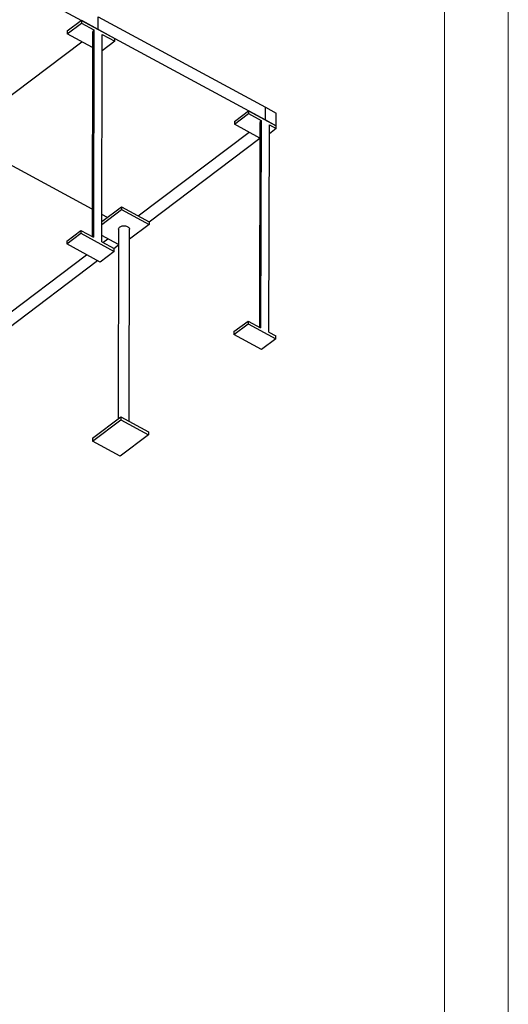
# Model space of a CAD drawing. Header units: millimetres. Extents: x 0 to 841, y 0 to 594.
# Tile 179 of 190: x 803 to 841, y 268 to 345. Entities that reach past the tile are written whole.
import ezdxf

# ---------------------------------------------------------------- set-up
doc = ezdxf.new("R2010")
doc.units = ezdxf.units.MM
doc.layers.add('TRAIT-FORT', color=4, linetype='Continuous', lineweight=25)

msp = doc.modelspace()

# ---------------------------------------------------------------- linework, layer by layer
at = {"color": 7, "linetype": 'Continuous', "lineweight": 18}
for p, q in [((841, 594), (841, 0)), ((836, 589), (836, 5))]:
    msp.add_line(p, q, dxfattribs=at)
at = {"layer": 'TRAIT-FORT', "color": 4, "linetype": 'Continuous', "lineweight": 25}
for p, q in [((795.786, 351.308), (808.882, 344.213)), ((808.882, 344.213), (808.884, 345.202)), ((808.884, 345.202), (821.98, 338.107)), ((806.465, 343.867), (807.572, 344.703)), ((806.466, 344.087), (807.572, 344.923)), ((807.572, 344.923), (810.191, 343.504)), ((807.572, 344.923), (807.572, 344.703)), ((807.572, 344.703), (808.554, 344.171)), ((806.466, 344.087), (806.465, 343.867)), ((808.449, 342.792), (806.465, 343.867)), ((808.453, 343.995), (808.411, 327.971)), ((808.554, 344.171), (808.511, 327.916)), ((808.882, 344.213), (821.977, 337.118)), ((809.166, 327.562), (809.209, 343.816)), ((809.209, 343.816), (810.191, 343.284)), ((810.191, 343.284), (810.191, 343.504)), ((798.925, 336.692), (807.606, 343.249)), ((810.191, 343.284), (809.205, 342.54)), ((821.977, 337.118), (821.98, 338.107)), ((821.98, 338.107), (822.833, 337.644)), ((819.561, 336.992), (820.668, 337.828)), ((819.561, 336.772), (820.667, 337.608)), ((820.668, 337.828), (820.667, 337.608)), ((820.667, 337.608), (821.649, 337.076)), ((820.668, 337.828), (822.831, 336.656)), ((822.831, 336.656), (822.833, 337.644)), ((819.561, 336.992), (819.561, 336.772)), ((821.545, 335.697), (819.561, 336.772)), ((821.548, 336.9), (821.506, 320.876)), ((821.649, 337.076), (821.606, 320.821)), ((821.977, 337.118), (822.831, 336.656)), ((822.261, 320.467), (822.304, 336.721)), ((822.304, 336.721), (822.83, 336.436)), ((822.83, 336.436), (822.831, 336.656)), ((812.02, 329.597), (820.701, 336.154)), ((822.83, 336.436), (822.302, 336.037)), ((808.416, 330.114), (799.297, 335.055)), ((812.874, 329.134), (821.545, 335.684)), ((809.169, 328.923), (810.71, 330.087)), ((809.17, 329.142), (810.711, 330.306)), ((809.605, 329.471), (809.172, 329.705)), ((810.711, 330.306), (810.71, 330.087)), ((810.71, 330.087), (812.874, 328.915)), ((810.711, 330.306), (812.874, 329.134)), ((812.874, 328.915), (811.34, 327.756)), ((812.874, 329.134), (812.874, 328.915)), ((806.422, 327.393), (807.528, 328.229)), ((806.423, 327.613), (807.529, 328.448)), ((807.529, 328.448), (807.528, 328.229)), ((807.528, 328.229), (810.147, 326.81)), ((807.529, 328.448), (808.511, 327.916)), ((810.482, 327.34), (809.167, 328.053)), ((810.485, 328.543), (810.446, 313.665)), ((811.303, 313.488), (811.342, 328.54)), ((806.423, 327.613), (806.422, 327.393)), ((809.041, 325.974), (806.422, 327.393)), ((809.166, 327.562), (810.148, 327.029)), ((809.259, 327.511), (809.638, 327.797)), ((810.113, 327.048), (810.482, 327.327)), ((800.958, 321.24), (807.983, 326.547)), ((810.147, 326.81), (809.041, 325.974)), ((810.147, 326.81), (810.148, 327.029)), ((801.811, 320.777), (808.837, 326.085)), ((819.517, 320.298), (820.624, 321.134)), ((819.518, 320.518), (820.624, 321.353)), ((820.624, 321.353), (820.624, 321.134)), ((820.624, 321.353), (821.606, 320.821)), ((820.624, 321.134), (822.787, 319.962)), ((819.518, 320.518), (819.517, 320.298)), ((822.261, 320.467), (822.788, 320.181)), ((821.681, 319.126), (819.517, 320.298)), ((822.787, 319.962), (821.681, 319.126)), ((822.787, 319.962), (822.788, 320.181)), ((808.454, 311.941), (810.667, 313.612)), ((808.455, 312.161), (810.668, 313.832)), ((810.668, 313.832), (810.667, 313.612)), ((810.667, 313.612), (812.83, 312.44)), ((810.668, 313.832), (812.831, 312.66)), ((812.831, 312.66), (812.83, 312.44)), ((808.455, 312.161), (808.454, 311.941)), ((810.618, 310.769), (808.454, 311.941)), ((812.83, 312.44), (810.618, 310.769))]:
    msp.add_line(p, q, dxfattribs=at)
at = {"layer": 'TRAIT-FORT', "color": 4, "linetype": 'Continuous', "lineweight": 25, "flags": 128}
msp.add_lwpolyline([(810.485, 328.543), (810.485, 328.545), (810.491, 328.587), (810.507, 328.628), (810.532, 328.667), (810.566, 328.702), (810.608, 328.734), (810.658, 328.762), (810.713, 328.784), (810.773, 328.801), (810.837, 328.811), (810.902, 328.815), (810.968, 328.813), (811.032, 328.805), (811.094, 328.79), (811.151, 328.769), (811.202, 328.743), (811.247, 328.713), (811.285, 328.678), (811.313, 328.64), (811.332, 328.6), (811.341, 328.559), (811.342, 328.54)], dxfattribs=at)
at = {"layer": 'TRAIT-FORT', "color": 4, "linetype": 'Continuous', "lineweight": 25}
for centre in [(808.679, 343.982), (821.774, 336.887)]:
    msp.add_arc(centre, 0.227, 123.50185, 176.7768, dxfattribs=at)

doc.saveas('drawing.dxf')
